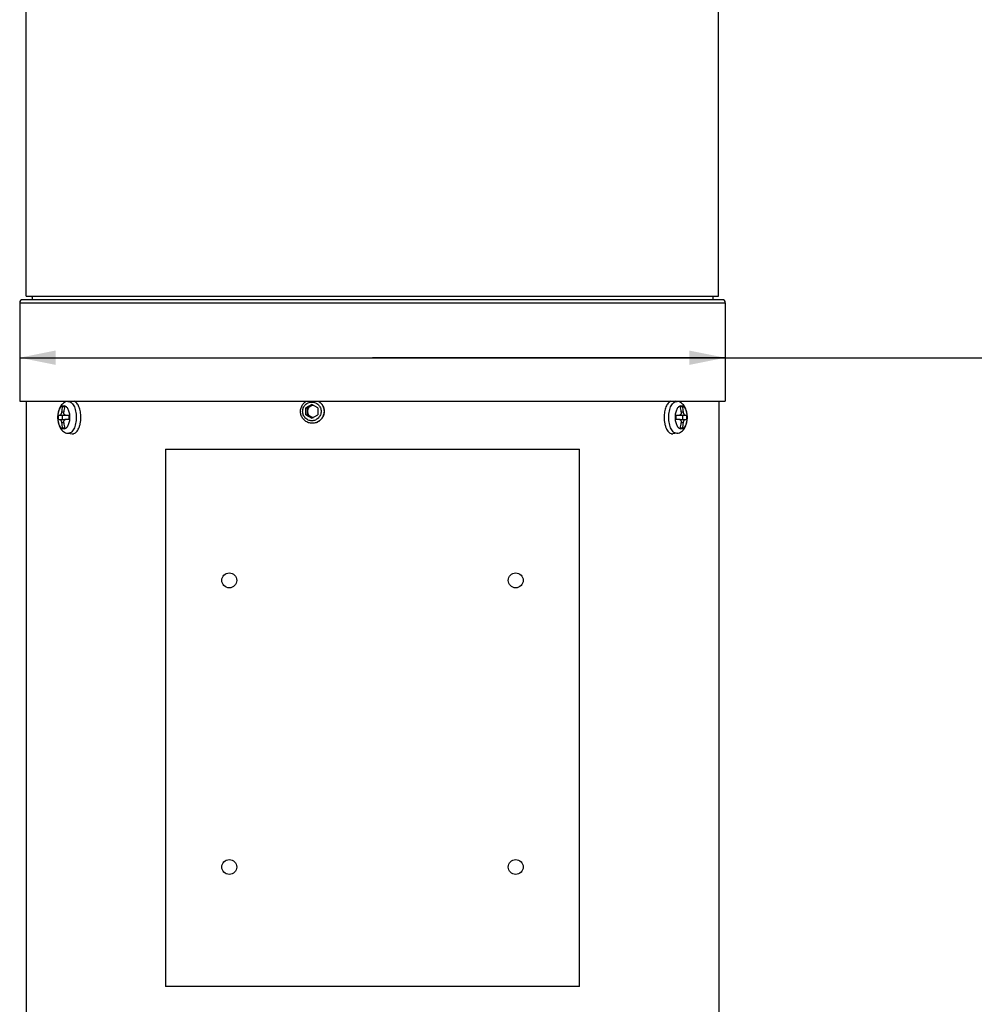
# Model space of a CAD drawing. Header units: millimetres. Extents: x 20 to 4180, y 42 to 2950.
# Tile 46 of 128: x 3301 to 3501, y 587 to 793. Entities that reach past the tile are written whole.
import ezdxf

# ---------------------------------------------------------------- set-up
doc = ezdxf.new("R2010")
doc.units = ezdxf.units.MM
doc.header["$LTSCALE"] = 231.275
doc.layers.get('0').update_dxf_attribs({"linetype": 'CONTINUOUS'})
for name, color, linetype in [('BASE_ASM_PBL9', 7, 'CONTINUOUS'), ('MIDDLE_ASM_PBL10', 7, 'CONTINUOUS'), ('RIGHT_VIEW_VBL8', 7, 'CONTINUOUS')]:
    doc.layers.add(name, color=color, linetype=linetype)
doc.styles.get("Standard").update_dxf_attribs({"font": 'malgun.ttf'})
doc.dimstyles.new('DIMSTYLE_8', dxfattribs={"dimtxt": 20, "dimasz": 7.5, "dimexe": 1, "dimexo": 0.5, "dimgap": 1, "dimtad": 1, "dimlfac": 0.8, "dimdsep": 46, "dimtxsty": 'Standard', "dimblk": '_FILLED', "dimblk1": '_FILLED', "dimblk2": '_FILLED', "dimcen": 0.09, "dimclrt": 134, "dimazin": 2, "dimtp": 0.3, "dimtm": 0.3, "dimtfac": 1, "dimtofl": 0, "dimtmove": 0, "dimatfit": 3, "dimldrblk": '_FILLED', "dimfxl": 1, "dimtolj": 1, "dimarcsym": 0})

# ---------------------------------------------------------------- blocks, each defined once
blk = doc.blocks.new('_FILLED')
at = {"color": 0, "linetype": 'ByBlock'}
blk.add_solid([(0, 0), (-1, 0.2), (-1, -0.2)], dxfattribs=at)
blk = doc.blocks.new('*D27')
at = {"color": 134, "transparency": 16777216}
for p, q in [((3094.85, 663.64), (3168.73, 663.64)), ((3242.6, 663.64), (3168.73, 663.64)), ((3168.73, 663.64), (3513.93, 663.64))]:
    blk.add_line(p, q, dxfattribs=at)
at = {"color": 134, "transparency": 16777216, "xscale": 7.5, "yscale": 7.5, "zscale": 7.5, "rotation": 180}
blk.add_blockref('_FILLED', (3094.85, 663.64), dxfattribs=at)
at = {"color": 134, "transparency": 16777216, "xscale": 7.5, "yscale": 7.5, "zscale": 7.5}
blk.add_blockref('_FILLED', (3242.6, 663.64), dxfattribs=at)
at = {"color": 134, "transparency": 16777216, "insert": (3446.52, 688.64), "char_height": 20, "width": 67.4074, "attachment_point": 1, "line_spacing_factor": 0.9}
blk.add_mtext('118.2', dxfattribs=at)
blk = doc.blocks.new('MIDDLE_ASM_PBL10', base_point=(3294.374, 758.081))
at = {"layer": 'MIDDLE_ASM_PBL10', "color": 7}
for p, q in [((3096.23, 676.533), (3096.23, 811.658)), ((3241.23, 676.533), (3241.23, 811.658)), ((3096.23, 676.533), (3241.23, 676.533))]:
    blk.add_line(p, q, dxfattribs=at)
for points in [[(3097.284, 676.533), (3097.398, 676.364), (3097.48, 676.255)], [(3239.98, 676.255), (3240.056, 676.355), (3240.176, 676.533)]]:
    blk.add_lwpolyline(points, dxfattribs=at)
blk = doc.blocks.new('BASE_ASM_PBL9', base_point=(3294.765, 525.025))
at = {"layer": 'BASE_ASM_PBL9', "color": 7}
for p, q in [((3097.48, 676.533), (3097.48, 675.783)), ((3239.98, 676.533), (3239.98, 675.783)), ((3094.855, 675.158), (3242.605, 675.158)), ((3094.855, 675.158), (3094.855, 654.533)), ((3241.98, 675.783), (3095.48, 675.783)), ((3242.605, 675.158), (3242.605, 654.533)), ((3094.855, 654.533), (3242.605, 654.533)), ((3096.23, 654.533), (3096.23, 521.658)), ((3103.814, 653.408), (3104.273, 653.408)), ((3104.941, 654.498), (3105.282, 654.533)), ((3156.032, 653.851), (3154.801, 653.129)), ((3155.126, 653.129), (3156.195, 653.756)), ((3157.263, 653.129), (3156.032, 653.851)), ((3232.518, 654.498), (3232.178, 654.533)), ((3233.187, 653.408), (3233.645, 653.408)), ((3241.23, 654.533), (3241.23, 521.658)), ((3102.919, 651.616), (3104.288, 651.616)), ((3103.625, 652.303), (3104.083, 652.303)), ((3103.736, 651.616), (3103.736, 650.699)), ((3104.427, 651.616), (3105.169, 651.616)), ((3154.801, 653.129), (3155.126, 653.129)), ((3154.801, 651.686), (3154.801, 653.129)), ((3154.801, 651.686), (3155.126, 651.686)), ((3154.801, 651.686), (3156.032, 650.964)), ((3155.126, 651.686), (3155.126, 653.129)), ((3156.195, 651.06), (3155.126, 651.686)), ((3156.032, 650.964), (3157.263, 651.686)), ((3157.263, 653.129), (3157.263, 651.686)), ((3232.291, 651.616), (3233.033, 651.616)), ((3233.172, 651.616), (3234.541, 651.616)), ((3233.377, 652.303), (3233.835, 652.303)), ((3233.724, 650.699), (3233.724, 651.616)), ((3102.919, 650.699), (3104.288, 650.699)), ((3104.083, 650.012), (3103.625, 650.012)), ((3105.169, 650.699), (3104.427, 650.699)), ((3233.033, 650.699), (3232.291, 650.699)), ((3233.172, 650.699), (3234.541, 650.699)), ((3233.835, 650.012), (3233.377, 650.012)), ((3104.273, 648.908), (3103.814, 648.908)), ((3104.941, 647.817), (3105.856, 647.725)), ((3232.518, 647.817), (3231.604, 647.725)), ((3233.645, 648.908), (3233.187, 648.908)), ((3125.397, 644.533), (3212.063, 644.533)), ((3125.397, 644.533), (3125.397, 532.033)), ((3212.063, 532.033), (3212.063, 644.533)), ((3212.063, 532.033), (3125.397, 532.033))]:
    blk.add_line(p, q, dxfattribs=at)
for centre in [(3138.73, 617.033), (3198.73, 617.033), (3138.73, 557.033), (3198.73, 557.033)]:
    blk.add_circle(centre, 1.562, dxfattribs=at)
for centre, radius, start, end in [((3095.48, 675.158), 0.625, 90, 180), ((3241.98, 675.158), 0.625, 0, 90), ((3113.489, 651.176), 9.928, 167.01041, 173.4795), ((3113.977, 651.171), 9.959, 167.02043, 173.46948), ((3156.358, 652.441), 1.217, 90.0233, 120.41818), ((3156.357, 652.446), 1.212, 89.78652, 90), ((3223.513, 651.176), 9.928, 6.5205, 12.98959), ((3223.941, 651.171), 9.959, 6.53052, 12.97957), ((3112.673, 651.158), 9.766, 177.30994, 182.69006), ((3114.923, 651.158), 9.766, 177.30994, 182.69006), ((3156.358, 652.374), 1.217, 239.58182, 269.9767), ((3222.536, 651.158), 9.766, 357.30994, 2.69006), ((3224.786, 651.158), 9.766, 357.30994, 2.69006), ((3113.519, 651.144), 9.959, 186.53052, 192.97957), ((3113.947, 651.139), 9.928, 186.52049, 192.9896), ((3156.357, 652.369), 1.212, 270, 270.21348), ((3223.482, 651.144), 9.959, 347.02043, 353.46948), ((3223.971, 651.139), 9.928, 347.0104, 353.47951)]:
    blk.add_arc(centre, radius, start, end, dxfattribs=at)
for points, knots in [([(3104.941, 654.498), (3104.769, 654.481), (3104.428, 654.395), (3103.977, 654.132), (3103.605, 653.768), (3103.312, 653.333), (3103.091, 652.842), (3102.88, 652.12), (3102.82, 651.545), (3102.82, 651.158)], [0, 0, 0, 0, 0.1205445, 0.23994, 0.358681, 0.4787572, 0.6025303, 0.7312621, 1, 1, 1, 1]), ([(3102.856, 651.158), (3102.856, 651.317), (3102.871, 651.632), (3102.94, 652.088), (3103.05, 652.509), (3103.2, 652.881), (3103.382, 653.188), (3103.593, 653.422), (3103.828, 653.571), (3104.081, 653.624), (3104.334, 653.571), (3104.569, 653.422), (3104.78, 653.188), (3104.962, 652.881), (3105.112, 652.509), (3105.222, 652.088), (3105.29, 651.632), (3105.306, 651.317), (3105.306, 651.158)], [0, 0, 0, 0, 0.0807731, 0.1592354, 0.2332381, 0.3009731, 0.3611932, 0.4135201, 0.4588875, 0.5, 0.5411125, 0.5864799, 0.6388068, 0.6990269, 0.7667619, 0.8407646, 0.9192269, 1, 1, 1, 1]), ([(3104.941, 654.498), (3104.998, 654.504), (3105.112, 654.504), (3105.346, 654.456), (3105.635, 654.298), (3105.938, 653.988), (3106.201, 653.569), (3106.417, 653.055), (3106.577, 652.466), (3106.676, 651.825), (3106.698, 651.382), (3106.698, 651.158)], [0, 0, 0, 0, 0.0410205, 0.0826676, 0.1719981, 0.2750571, 0.3944768, 0.5297905, 0.6784889, 0.8367585, 1, 1, 1, 1]), ([(3107.662, 651.158), (3107.662, 651.547), (3107.614, 652.122), (3107.449, 652.849), (3107.284, 653.335), (3107.079, 653.759), (3106.841, 654.108), (3106.575, 654.373), (3106.371, 654.493), (3106.269, 654.533)], [0, 0, 0, 0, 0.3051131, 0.4494592, 0.5843007, 0.7073945, 0.8174051, 0.9143189, 1, 1, 1, 1]), ([(3156.125, 649.908), (3155.861, 649.908), (3155.327, 649.996), (3154.733, 650.315), (3154.337, 650.674), (3154.085, 650.989), (3153.887, 651.341), (3153.7, 651.846), (3153.622, 652.524), (3153.761, 653.193), (3153.993, 653.679), (3154.222, 654.011), (3154.501, 654.301), (3154.715, 654.462), (3154.828, 654.533)], [0, 0, 0, 0, 0.123723, 0.2478133, 0.3102775, 0.3728956, 0.435657, 0.4985363, 0.6240921, 0.7495926, 0.8124088, 0.8750909, 0.9376218, 1, 1, 1, 1]), ([(3156.032, 650.445), (3155.906, 650.445), (3155.652, 650.47), (3155.287, 650.582), (3154.95, 650.765), (3154.558, 651.092), (3154.198, 651.639), (3154.049, 652.408), (3154.198, 653.177), (3154.558, 653.723), (3154.95, 654.05), (3155.287, 654.233), (3155.652, 654.345), (3155.906, 654.371), (3156.032, 654.371)], [0, 0, 0, 0, 0.0621774, 0.1244269, 0.1868095, 0.2493654, 0.3744257, 0.5, 0.6255743, 0.7506346, 0.8131905, 0.8755731, 0.9378226, 1, 1, 1, 1]), ([(3155.742, 653.49), (3155.649, 653.436), (3155.476, 653.301), (3155.279, 653.039), (3155.155, 652.735), (3155.126, 652.516), (3155.126, 652.408)], [0, 0, 0, 0, 0.2487109, 0.4984092, 0.7489593, 1, 1, 1, 1]), ([(3156.032, 654.371), (3156.158, 654.371), (3156.412, 654.345), (3156.777, 654.233), (3157.113, 654.05), (3157.506, 653.723), (3157.865, 653.177), (3158.015, 652.408), (3157.865, 651.639), (3157.506, 651.092), (3157.113, 650.765), (3156.777, 650.582), (3156.412, 650.47), (3156.158, 650.445), (3156.032, 650.445)], [0, 0, 0, 0, 0.0621774, 0.1244269, 0.1868095, 0.2493654, 0.3744257, 0.5, 0.6255743, 0.7506346, 0.8131905, 0.8755731, 0.9378226, 1, 1, 1, 1]), ([(3157.422, 654.533), (3157.535, 654.462), (3157.749, 654.301), (3158.028, 654.011), (3158.258, 653.679), (3158.489, 653.193), (3158.628, 652.524), (3158.55, 651.846), (3158.363, 651.341), (3158.165, 650.989), (3157.914, 650.674), (3157.517, 650.315), (3156.923, 649.996), (3156.389, 649.908), (3156.125, 649.908)], [0, 0, 0, 0, 0.0623782, 0.1249091, 0.1875912, 0.2504074, 0.3759079, 0.5014637, 0.564343, 0.6271044, 0.6897225, 0.7521867, 0.876277, 1, 1, 1, 1]), ([(3157.439, 654.533), (3157.665, 654.391), (3158.074, 654.031), (3158.484, 653.325), (3158.651, 652.524), (3158.557, 651.712), (3158.213, 650.971), (3157.654, 650.379), (3156.939, 649.996), (3156.405, 649.908), (3156.14, 649.908)], [0, 0, 0, 0, 0.1248156, 0.2501171, 0.3757029, 0.501325, 0.6267308, 0.7516999, 0.8761056, 1, 1, 1, 1]), ([(3231.19, 654.533), (3231.089, 654.493), (3230.885, 654.373), (3230.619, 654.108), (3230.38, 653.759), (3230.176, 653.335), (3230.011, 652.849), (3229.846, 652.122), (3229.798, 651.547), (3229.798, 651.158)], [0, 0, 0, 0, 0.0856811, 0.1825949, 0.2926055, 0.4156993, 0.5505408, 0.6948869, 1, 1, 1, 1]), ([(3230.761, 651.158), (3230.761, 651.382), (3230.784, 651.825), (3230.883, 652.466), (3231.043, 653.055), (3231.259, 653.569), (3231.522, 653.988), (3231.825, 654.298), (3232.114, 654.456), (3232.347, 654.504), (3232.462, 654.504), (3232.518, 654.498)], [0, 0, 0, 0, 0.1632415, 0.3215111, 0.4702095, 0.6055232, 0.7249429, 0.8280019, 0.9173324, 0.9589795, 1, 1, 1, 1]), ([(3232.154, 651.158), (3232.154, 651.317), (3232.169, 651.632), (3232.237, 652.088), (3232.348, 652.509), (3232.497, 652.881), (3232.68, 653.188), (3232.891, 653.422), (3233.126, 653.571), (3233.379, 653.624), (3233.632, 653.571), (3233.867, 653.422), (3234.078, 653.188), (3234.26, 652.881), (3234.409, 652.509), (3234.52, 652.088), (3234.588, 651.632), (3234.604, 651.317), (3234.604, 651.158)], [0, 0, 0, 0, 0.0807731, 0.1592354, 0.2332381, 0.3009731, 0.3611932, 0.4135201, 0.4588875, 0.5, 0.5411125, 0.5864799, 0.6388068, 0.6990269, 0.7667619, 0.8407646, 0.9192269, 1, 1, 1, 1]), ([(3234.639, 651.158), (3234.639, 651.545), (3234.58, 652.12), (3234.369, 652.842), (3234.147, 653.333), (3233.855, 653.768), (3233.483, 654.132), (3233.031, 654.395), (3232.691, 654.481), (3232.518, 654.498)], [0, 0, 0, 0, 0.2687391, 0.3974713, 0.5212444, 0.6413204, 0.7600609, 0.8794556, 1, 1, 1, 1]), ([(3103.625, 652.303), (3103.614, 652.215), (3103.59, 652.086), (3103.539, 651.925), (3103.495, 651.821), (3103.446, 651.735), (3103.394, 651.67), (3103.34, 651.627), (3103.299, 651.616), (3103.281, 651.616)], [0, 0, 0, 0, 0.3301019, 0.4845543, 0.6250964, 0.7477344, 0.8501045, 0.9325465, 1, 1, 1, 1]), ([(3104.427, 651.616), (3104.399, 651.616), (3104.344, 651.625), (3104.267, 651.666), (3104.2, 651.732), (3104.125, 651.854), (3104.073, 652.05), (3104.073, 652.217), (3104.083, 652.303)], [0, 0, 0, 0, 0.0955374, 0.1941495, 0.3012497, 0.4200281, 0.6928508, 1, 1, 1, 1]), ([(3104.288, 651.616), (3104.304, 651.616), (3104.325, 651.619), (3104.346, 651.626), (3104.351, 651.628)], [0, 0, 0, 0, 0.744162, 1, 1, 1, 1]), ([(3155.126, 652.408), (3155.126, 652.299), (3155.155, 652.081), (3155.279, 651.776), (3155.476, 651.514), (3155.649, 651.38), (3155.742, 651.325)], [0, 0, 0, 0, 0.2510407, 0.5015908, 0.7512891, 1, 1, 1, 1]), ([(3233.377, 652.303), (3233.387, 652.217), (3233.387, 652.05), (3233.335, 651.854), (3233.259, 651.732), (3233.193, 651.666), (3233.116, 651.625), (3233.06, 651.616), (3233.033, 651.616)], [0, 0, 0, 0, 0.3071492, 0.5799719, 0.6987503, 0.8058505, 0.9044626, 1, 1, 1, 1]), ([(3233.109, 651.628), (3233.114, 651.626), (3233.135, 651.619), (3233.156, 651.616), (3233.172, 651.616)], [0, 0, 0, 0, 0.255838, 1, 1, 1, 1]), ([(3234.179, 651.616), (3234.161, 651.616), (3234.12, 651.627), (3234.066, 651.67), (3234.013, 651.735), (3233.964, 651.821), (3233.92, 651.925), (3233.869, 652.086), (3233.845, 652.215), (3233.835, 652.303)], [0, 0, 0, 0, 0.0674535, 0.1498955, 0.2522656, 0.3749036, 0.5154457, 0.6698981, 1, 1, 1, 1]), ([(3102.82, 651.158), (3102.82, 650.771), (3102.88, 650.195), (3103.091, 649.473), (3103.312, 648.983), (3103.605, 648.547), (3103.977, 648.184), (3104.428, 647.921), (3104.769, 647.835), (3104.941, 647.817)], [0, 0, 0, 0, 0.2687391, 0.3974713, 0.5212444, 0.6413204, 0.7600609, 0.8794556, 1, 1, 1, 1]), ([(3105.306, 651.158), (3105.306, 650.998), (3105.29, 650.684), (3105.222, 650.227), (3105.112, 649.806), (3104.962, 649.435), (3104.78, 649.127), (3104.569, 648.894), (3104.334, 648.744), (3104.081, 648.691), (3103.828, 648.744), (3103.593, 648.894), (3103.382, 649.127), (3103.2, 649.435), (3103.05, 649.806), (3102.94, 650.227), (3102.871, 650.684), (3102.856, 650.998), (3102.856, 651.158)], [0, 0, 0, 0, 0.0807731, 0.1592354, 0.2332381, 0.3009731, 0.3611932, 0.4135201, 0.4588875, 0.5, 0.5411125, 0.5864799, 0.6388068, 0.6990269, 0.7667619, 0.8407646, 0.9192269, 1, 1, 1, 1]), ([(3103.281, 650.699), (3103.299, 650.699), (3103.34, 650.688), (3103.394, 650.645), (3103.446, 650.58), (3103.495, 650.495), (3103.539, 650.391), (3103.59, 650.23), (3103.614, 650.1), (3103.625, 650.012)], [0, 0, 0, 0, 0.0674535, 0.1498955, 0.2522656, 0.3749036, 0.5154457, 0.6698981, 1, 1, 1, 1]), ([(3104.083, 650.012), (3104.073, 650.099), (3104.073, 650.266), (3104.125, 650.462), (3104.2, 650.583), (3104.267, 650.649), (3104.344, 650.69), (3104.399, 650.699), (3104.427, 650.699)], [0, 0, 0, 0, 0.3071492, 0.5799719, 0.6987503, 0.8058505, 0.9044626, 1, 1, 1, 1]), ([(3104.351, 650.688), (3104.346, 650.69), (3104.325, 650.696), (3104.304, 650.699), (3104.288, 650.699)], [0, 0, 0, 0, 0.255838, 1, 1, 1, 1]), ([(3106.698, 651.158), (3106.698, 650.933), (3106.676, 650.49), (3106.577, 649.849), (3106.417, 649.26), (3106.201, 648.746), (3105.938, 648.327), (3105.635, 648.017), (3105.346, 647.86), (3105.112, 647.811), (3104.998, 647.811), (3104.941, 647.817)], [0, 0, 0, 0, 0.1632415, 0.3215111, 0.4702095, 0.6055232, 0.7249429, 0.8280019, 0.9173324, 0.9589795, 1, 1, 1, 1]), ([(3105.856, 647.725), (3105.914, 647.719), (3106.032, 647.719), (3106.272, 647.768), (3106.569, 647.93), (3106.88, 648.249), (3107.151, 648.68), (3107.373, 649.208), (3107.537, 649.813), (3107.639, 650.472), (3107.662, 650.927), (3107.662, 651.158)], [0, 0, 0, 0, 0.0410205, 0.0826676, 0.1719981, 0.2750571, 0.3944768, 0.5297905, 0.6784889, 0.8367585, 1, 1, 1, 1]), ([(3229.798, 651.158), (3229.798, 650.927), (3229.821, 650.472), (3229.922, 649.813), (3230.087, 649.208), (3230.309, 648.68), (3230.58, 648.249), (3230.891, 647.93), (3231.188, 647.768), (3231.428, 647.719), (3231.546, 647.719), (3231.604, 647.725)], [0, 0, 0, 0, 0.1632415, 0.3215111, 0.4702095, 0.6055232, 0.7249429, 0.8280019, 0.9173324, 0.9589795, 1, 1, 1, 1]), ([(3232.518, 647.817), (3232.462, 647.811), (3232.347, 647.811), (3232.114, 647.86), (3231.825, 648.017), (3231.522, 648.327), (3231.259, 648.746), (3231.043, 649.26), (3230.883, 649.849), (3230.784, 650.49), (3230.761, 650.933), (3230.761, 651.158)], [0, 0, 0, 0, 0.0410205, 0.0826676, 0.1719981, 0.2750571, 0.3944768, 0.5297905, 0.6784889, 0.8367585, 1, 1, 1, 1]), ([(3234.604, 651.158), (3234.604, 650.998), (3234.588, 650.684), (3234.52, 650.227), (3234.409, 649.806), (3234.26, 649.435), (3234.078, 649.127), (3233.867, 648.894), (3233.632, 648.744), (3233.379, 648.691), (3233.126, 648.744), (3232.891, 648.894), (3232.68, 649.127), (3232.497, 649.435), (3232.348, 649.806), (3232.237, 650.227), (3232.169, 650.684), (3232.154, 650.998), (3232.154, 651.158)], [0, 0, 0, 0, 0.0807731, 0.1592354, 0.2332381, 0.3009731, 0.3611932, 0.4135201, 0.4588875, 0.5, 0.5411125, 0.5864799, 0.6388068, 0.6990269, 0.7667619, 0.8407646, 0.9192269, 1, 1, 1, 1]), ([(3232.518, 647.817), (3232.691, 647.835), (3233.031, 647.921), (3233.483, 648.184), (3233.855, 648.547), (3234.147, 648.983), (3234.369, 649.473), (3234.58, 650.195), (3234.639, 650.771), (3234.639, 651.158)], [0, 0, 0, 0, 0.1205445, 0.23994, 0.358681, 0.4787572, 0.6025303, 0.7312621, 1, 1, 1, 1]), ([(3233.033, 650.699), (3233.06, 650.699), (3233.116, 650.69), (3233.193, 650.649), (3233.259, 650.583), (3233.335, 650.462), (3233.387, 650.266), (3233.387, 650.099), (3233.377, 650.012)], [0, 0, 0, 0, 0.0955374, 0.1941495, 0.3012497, 0.4200281, 0.6928508, 1, 1, 1, 1]), ([(3233.172, 650.699), (3233.156, 650.699), (3233.135, 650.696), (3233.114, 650.69), (3233.109, 650.688)], [0, 0, 0, 0, 0.744162, 1, 1, 1, 1]), ([(3233.835, 650.012), (3233.845, 650.1), (3233.869, 650.23), (3233.92, 650.391), (3233.964, 650.495), (3234.013, 650.58), (3234.066, 650.645), (3234.12, 650.688), (3234.161, 650.699), (3234.179, 650.699)], [0, 0, 0, 0, 0.3301019, 0.4845543, 0.6250964, 0.7477344, 0.8501045, 0.9325465, 1, 1, 1, 1])]:
    blk.add_open_spline(points, degree=3, knots=knots, dxfattribs=at)
at = {"layer": 'BASE_ASM_PBL9', "color": 134}
dim = blk.add_linear_dim(base=(3242.605, 663.643), p1=(3094.855, 654.533), p2=(3242.605, 654.533), dimstyle='DIMSTYLE_8', dxfattribs=at)
dim.commit()
dim.dimension.update_dxf_attribs({"geometry": '*D27', "text_midpoint": (3480.468, 663.643), "dimtype": 160})
blk = doc.blocks.new('RIGHT_VIEW_VBL8', base_point=(3302.43, 906.28))
at = {"layer": 'BASE_ASM_PBL9'}
blk.add_blockref('BASE_ASM_PBL9', (3294.77, 525.03), dxfattribs=at)
at = {"layer": 'MIDDLE_ASM_PBL10'}
blk.add_blockref('MIDDLE_ASM_PBL10', (3294.37, 758.08), dxfattribs=at)

msp = doc.modelspace()

# ---------------------------------------------------------------- block references
at = {"layer": 'RIGHT_VIEW_VBL8'}
msp.add_blockref('RIGHT_VIEW_VBL8', (3508.702, 964.875), dxfattribs=at)

doc.saveas('drawing.dxf')
